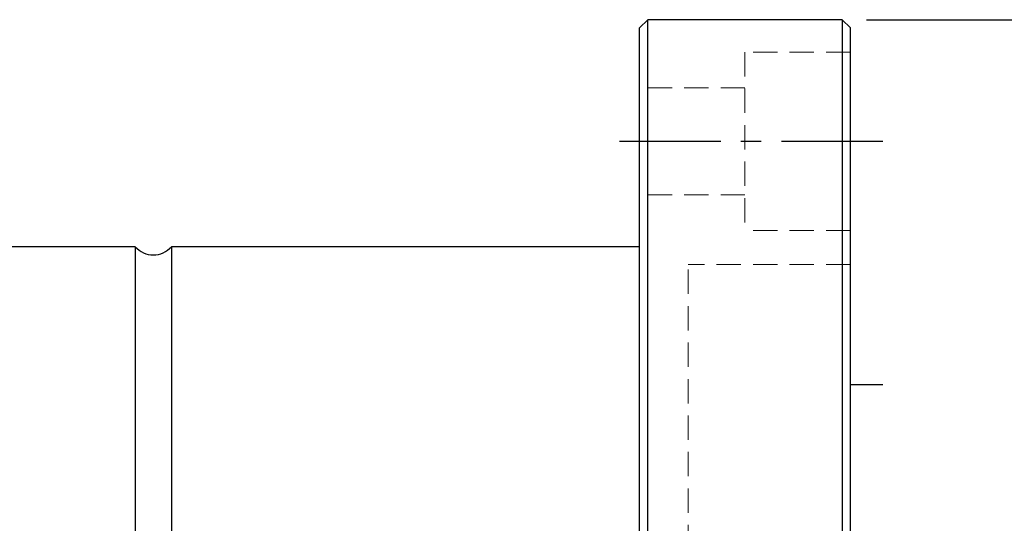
# Model space of a CAD drawing. Header units: millimetres. Extents: x -69 to 445, y -85 to 100.
# Tile 111 of 112: x 263 to 324, y 7 to 39. Entities that reach past the tile are written whole.
import ezdxf

# ---------------------------------------------------------------- set-up
doc = ezdxf.new("R2010")
doc.units = ezdxf.units.MM
doc.linetypes.add('CENTER', pattern=[2, 1.25, -0.25, 0.25, -0.25])
doc.linetypes.add('DASHED', pattern=[0.75, 0.5, -0.25])
for name, color, linetype in [('CL', 1, 'CENTER'), ('DIM', 4, 'Continuous'), ('HID', 2, 'DASHED'), ('OUT', 3, 'Continuous')]:
    doc.layers.add(name, color=color, linetype=linetype)
doc.styles.add('DIM-7', font='SIMPLEX.shx', dxfattribs={"width": 0.7, "bigfont": 'chineset.shx'})
doc.dimstyles.new('CNS', dxfattribs={"dimtxt": 3.5, "dimasz": 2.5, "dimexe": 1, "dimexo": 1.5, "dimgap": 0.09, "dimtad": 0, "dimdsep": 46, "dimtxsty": 'DIM-7', "dimcen": 0.09, "dimclrd": 1, "dimclre": 1, "dimclrt": 4, "dimadec": 0, "dimazin": 0, "dimtfac": 1, "dimtix": 1, "dimtmove": 2, "dimatfit": 3, "dimfxl": 1, "dimtvp": 0.971429, "dimtolj": 1, "dimarcsym": 0})

# ---------------------------------------------------------------- blocks, each defined once
blk = doc.blocks.new('*D19')
at = {"layer": 'DEFPOINTS', "color": 0}
for p in [(313.944, 38.5), (313.944, -38.5), (332.451, -38.5)]:
    blk.add_point(p, dxfattribs=at)
at = {"layer": 'DIM', "color": 0, "lineweight": -2}
for p, q in [((315.444, 38.5), (333.451, 38.5)), ((332.451, 36), (332.451, -36)), ((315.444, -38.5), (333.451, -38.5))]:
    blk.add_line(p, q, dxfattribs=at)
at = {"layer": 'DIM', "color": 0}
for points in [[(332.035, 36), (332.868, 36), (332.451, 38.5)], [(332.035, -36), (332.868, -36), (332.451, -38.5)]]:
    blk.add_solid(points, dxfattribs=at)
at = {"layer": 'DIM', "color": 0, "insert": (329.051, 0), "char_height": 3.5, "attachment_point": 5, "rotation": 90, "style": 'DIM-7'}
blk.add_mtext('\\A1;%%C77', dxfattribs=at)

msp = doc.modelspace()

# ---------------------------------------------------------------- linework, layer by layer
msp.add_line((316.444, 16), (314.444, 16))
at = {"layer": 'CL', "color": 7, "ltscale": 5}
msp.add_line((316.444, 31), (299.444, 31), dxfattribs=at)
at = {"layer": 'DIM', "color": 0}
for p, q in [((301.944, -38.5), (301.944, 38.5)), ((313.944, 38.5), (313.944, -38.5))]:
    msp.add_line(p, q, dxfattribs=at)
at = {"layer": 'HID', "color": 7, "lineweight": 15, "ltscale": 3}
for p, q in [((307.944, 36.5), (307.944, 25.5)), ((314.444, 36.5), (307.944, 36.5)), ((307.944, 34.3), (301.444, 34.3)), ((307.944, 27.7), (301.444, 27.7)), ((314.444, 25.5), (307.944, 25.5)), ((314.444, 23.4), (304.444, 23.4)), ((304.444, -23.4), (304.444, 23.4))]:
    msp.add_line(p, q, dxfattribs=at)
at = {"layer": 'OUT', "color": 0}
for p, q in [((301.944, 38.5), (301.444, 38)), ((313.944, 38.5), (301.944, 38.5)), ((313.944, 38.5), (314.444, 38)), ((301.444, -38), (301.444, 38)), ((314.444, -38), (314.444, 38)), ((270.326, 24.5), (244.944, 24.5)), ((270.326, 24.5), (270.326, 1)), ((272.562, 24.5), (272.562, 1)), ((301.444, 24.5), (272.562, 24.5))]:
    msp.add_line(p, q, dxfattribs=at)
msp.add_arc((271.444, 25.5), 1.5, 221.81031, 318.18969, dxfattribs=at)

# ---------------------------------------------------------------- dimensions: what is measured, and where the dimension line sits
at = {"layer": 'DIM', "color": 7}
dim = msp.add_linear_dim(base=(332.451, -38.5), p1=(313.944, 38.5), p2=(313.944, -38.5), angle=90, text='%%C<>', dimstyle='CNS', override={"dimclrd": 0, "dimclre": 0, "dimclrt": 0}, dxfattribs=at)
dim.commit()
dim.dimension.update_dxf_attribs({"geometry": '*D19', "text_midpoint": (329.051, 0)})

doc.saveas('drawing.dxf')
